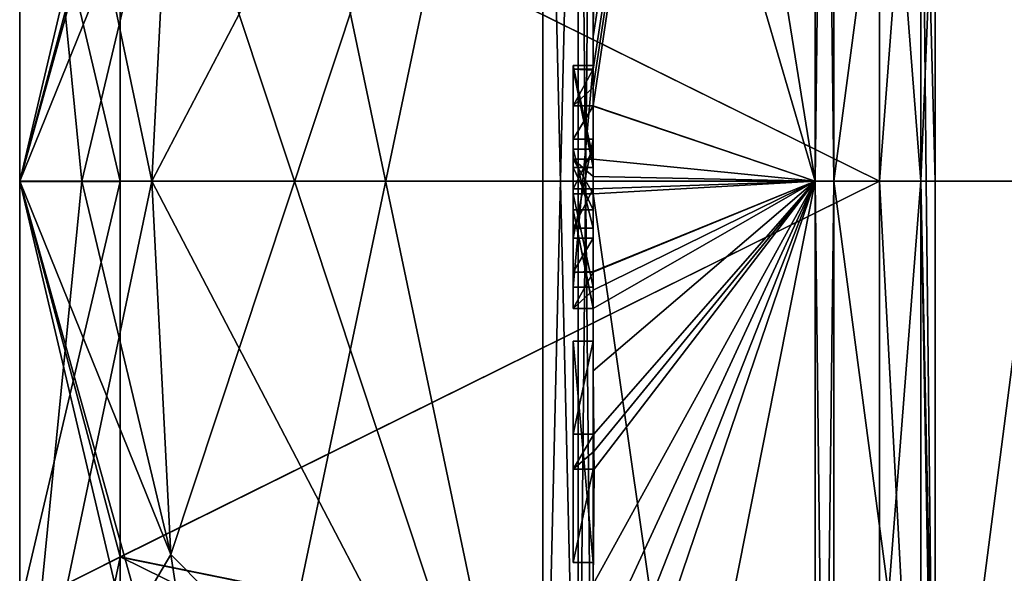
# Model space of a CAD drawing. Extents: x -23 to 700, y -2000 to 0.
# Tile 10 of 196: x -10.1 to -0.31, y -1975.9 to -1970.39. Entities that reach past the tile are written whole.
import ezdxf

# ---------------------------------------------------------------- set-up
doc = ezdxf.new("R2010")
doc.units = 0
doc.header["$LTSCALE"] = 65.149826
for name, color, linetype in [('1633', 7, 'CONTINUOUS'), ('1634', 7, 'CONTINUOUS'), ('1637', 7, 'CONTINUOUS'), ('1640', 7, 'CONTINUOUS'), ('1645', 7, 'CONTINUOUS'), ('1646', 7, 'CONTINUOUS'), ('1647', 7, 'CONTINUOUS'), ('1648', 7, 'CONTINUOUS'), ('1649', 7, 'CONTINUOUS'), ('1650', 7, 'CONTINUOUS'), ('1653', 7, 'CONTINUOUS'), ('1654', 7, 'CONTINUOUS'), ('1655', 7, 'CONTINUOUS'), ('1656', 7, 'CONTINUOUS'), ('1657', 7, 'CONTINUOUS'), ('1658', 7, 'CONTINUOUS'), ('1659', 7, 'CONTINUOUS'), ('1660', 7, 'CONTINUOUS'), ('1691', 7, 'CONTINUOUS'), ('1693', 7, 'CONTINUOUS'), ('1694', 7, 'CONTINUOUS'), ('1695', 7, 'CONTINUOUS'), ('1696', 7, 'CONTINUOUS'), ('1701', 7, 'CONTINUOUS'), ('1702', 7, 'CONTINUOUS'), ('1703', 7, 'CONTINUOUS'), ('1704', 7, 'CONTINUOUS'), ('1705', 7, 'CONTINUOUS'), ('1706', 7, 'CONTINUOUS'), ('1707', 7, 'CONTINUOUS'), ('1708', 7, 'CONTINUOUS'), ('1709', 7, 'CONTINUOUS'), ('1718', 7, 'CONTINUOUS'), ('1721', 7, 'CONTINUOUS'), ('1724', 7, 'CONTINUOUS'), ('1725', 7, 'CONTINUOUS'), ('1744', 7, 'CONTINUOUS'), ('1745', 7, 'CONTINUOUS'), ('1746', 7, 'CONTINUOUS'), ('1747', 7, 'CONTINUOUS'), ('1748', 7, 'CONTINUOUS'), ('1749', 7, 'CONTINUOUS'), ('1750', 7, 'CONTINUOUS'), ('1751', 7, 'CONTINUOUS'), ('1752', 7, 'CONTINUOUS'), ('1753', 7, 'CONTINUOUS'), ('1754', 7, 'CONTINUOUS'), ('1755', 7, 'CONTINUOUS'), ('1756', 7, 'CONTINUOUS'), ('1757', 7, 'CONTINUOUS'), ('1758', 7, 'CONTINUOUS'), ('1822', 7, 'CONTINUOUS')]:
    doc.layers.add(name, color=color, linetype=linetype)

msp = doc.modelspace()

# ---------------------------------------------------------------- linework, layer by layer
at = {"layer": '1633', "linetype": 'CONTINUOUS'}
for points in [[(-10.1, -1967.7629, 40.3107), (-10.1, -1971.9993, 41.4499), (-10.1, -1961.1745, 39.2494), (-10.1, -1967.7629, 40.3107)], [(-10.1, -1961.1745, 39.2494), (-10.1, -1971.9993, 41.4499), (-10.1, -1978.2494, 43.8255), (-10.1, -1961.1745, 39.2494)], [(-10.1, -1965.7506, 43.8255), (-10.1, -1961.1745, 39.2494), (-10.1, -1978.2494, 43.8255), (-10.1, -1965.7506, 43.8255)], [(-10.1, -1972.0007, 24.5501), (-10.1, -1967.764, 25.6886), (-10.1, -1965.7506, 22.1745), (-10.1, -1972.0007, 24.5501)], [(-10.1, -1972.0007, 24.5501), (-10.1, -1965.7506, 22.1745), (-10.1, -1982.8255, 26.7506), (-10.1, -1972.0007, 24.5501)], [(-10.1, -1965.7506, 22.1745), (-10.1, -1972, 20.5), (-10.1, -1978.2494, 22.1745), (-10.1, -1965.7506, 22.1745)], [(-10.1, -1982.8255, 26.7506), (-10.1, -1965.7506, 22.1745), (-10.1, -1978.2494, 22.1745), (-10.1, -1982.8255, 26.7506)], [(-10.1, -1972, 45.5), (-10.1, -1965.7506, 43.8255), (-10.1, -1978.2494, 43.8255), (-10.1, -1972, 45.5)], [(-10.1, -1971.9993, 41.4499), (-10.1, -1976.236, 40.3114), (-10.1, -1978.2494, 43.8255), (-10.1, -1971.9993, 41.4499)], [(-10.1, -1976.2371, 25.6893), (-10.1, -1972.0007, 24.5501), (-10.1, -1982.8255, 26.7506), (-10.1, -1976.2371, 25.6893)]]:
    msp.add_3dface(points, dxfattribs=at)
at = {"layer": '1634', "linetype": 'CONTINUOUS'}
for points in [[(-8.0232, -1964.5597, 17.05), (-4.9, -1979.4403, 17.05), (-8.5978, -1968.2917, 17.05), (-8.0232, -1964.5597, 17.05)], [(-4.9, -1964.5597, 17.05), (-4.9, -1979.4403, 17.05), (-8.0232, -1964.5597, 17.05), (-4.9, -1964.5597, 17.05)], [(-8.5978, -1968.2917, 17.05), (-4.9, -1979.4403, 17.05), (-8.7857, -1972, 17.05), (-8.5978, -1968.2917, 17.05)], [(-8.7857, -1972, 17.05), (-4.9, -1979.4403, 17.05), (-8.5976, -1975.7097, 17.05), (-8.7857, -1972, 17.05)], [(-8.5976, -1975.7097, 17.05), (-4.9, -1979.4403, 17.05), (-8.0232, -1979.4403, 17.05), (-8.5976, -1975.7097, 17.05)]]:
    msp.add_3dface(points, dxfattribs=at)
at = {"layer": '1637', "linetype": 'CONTINUOUS'}
for points in [[(-8.5978, -1975.7083, 48.95), (-4.9, -1964.5597, 48.95), (-8.7857, -1972, 48.95), (-8.5978, -1975.7083, 48.95)], [(-8.7857, -1972, 48.95), (-4.9, -1964.5597, 48.95), (-8.5976, -1968.2903, 48.95), (-8.7857, -1972, 48.95)], [(-8.0232, -1979.4403, 48.95), (-4.9, -1964.5597, 48.95), (-8.5978, -1975.7083, 48.95), (-8.0232, -1979.4403, 48.95)], [(-4.9, -1979.4403, 48.95), (-4.9, -1964.5597, 48.95), (-8.0232, -1979.4403, 48.95), (-4.9, -1979.4403, 48.95)]]:
    msp.add_3dface(points, dxfattribs=at)
at = {"layer": '1640', "linetype": 'CONTINUOUS'}
for points in [[(-4.4, -1979.5503, 49.45), (-4.4, -1965.7364, 49.5), (-4.4, -1964.4497, 49.45), (-4.4, -1979.5503, 49.45)], [(-4.4, -1970.85, 16.5), (-4.4, -1973.0506, 16.5), (-4.4, -1964.4497, 16.55), (-4.4, -1970.85, 16.5)], [(-4.4, -1964.4497, 16.55), (-4.4, -1973.0506, 16.5), (-4.4, -1979.5503, 16.55), (-4.4, -1964.4497, 16.55)], [(-4.4, -1970.85, 16.2172), (-4.4, -1970.85, 16.5), (-4.4, -1964.4497, 16.55), (-4.4, -1970.85, 16.2172)], [(-4.4, -1964.4802, 15.0083), (-4.4, -1970.85, 16.2172), (-4.4, -1964.4497, 16.55), (-4.4, -1964.4802, 15.0083)], [(-4.4, -1971.7791, 13.5006), (-4.4, -1970.85, 16.2172), (-4.4, -1964.4802, 15.0083), (-4.4, -1971.7791, 13.5006)], [(-4.4, -1966.1297, 49.5), (-4.4, -1965.7364, 49.5), (-4.4, -1979.5503, 49.45), (-4.4, -1966.1297, 49.5)], [(-4.4, -1967.5648, 49.5), (-4.4, -1966.1297, 49.5), (-4.4, -1979.5503, 49.45), (-4.4, -1967.5648, 49.5)], [(-4.4, -1967.9582, 49.5), (-4.4, -1967.5648, 49.5), (-4.4, -1979.5503, 49.45), (-4.4, -1967.9582, 49.5)], [(-4.4, -1969.8781, 49.5), (-4.4, -1967.9582, 49.5), (-4.4, -1979.5503, 49.45), (-4.4, -1969.8781, 49.5)], [(-4.4, -1970.2268, 49.5), (-4.4, -1969.8781, 49.5), (-4.4, -1979.5503, 49.45), (-4.4, -1970.2268, 49.5)], [(-4.4, -1970.2268, 52.4192), (-4.4, -1970.2268, 49.5), (-4.4, -1971.8639, 49.5), (-4.4, -1970.2268, 52.4192)], [(-4.4, -1971.8639, 49.5), (-4.4, -1970.2268, 49.5), (-4.4, -1979.5503, 49.45), (-4.4, -1971.8639, 49.5)], [(-4.4, -1970.5602, 52.4468), (-4.4, -1970.2268, 52.4192), (-4.4, -1971.8639, 49.5), (-4.4, -1970.5602, 52.4468)], [(-4.4, -1970.894, 52.4686), (-4.4, -1970.5602, 52.4468), (-4.4, -1971.8639, 49.5), (-4.4, -1970.894, 52.4686)], [(-4.4, -1971.7791, 16.2172), (-4.4, -1970.85, 16.2172), (-4.4, -1971.7791, 13.5006), (-4.4, -1971.7791, 16.2172)], [(-4.4, -1971.254, 52.4857), (-4.4, -1971.5811, 51.4497), (-4.4, -1972.0747, 52.4999), (-4.4, -1971.254, 52.4857)], [(-4.4, -1971.5811, 51.4497), (-4.4, -1972.5656, 51.4497), (-4.4, -1972.0747, 52.4999), (-4.4, -1971.5811, 51.4497)], [(-4.4, -1972.4656, 51.1456), (-4.4, -1971.6811, 51.1456), (-4.4, -1972.0744, 49.904), (-4.4, -1972.4656, 51.1456)], [(-4.4, -1972.2828, 49.5), (-4.4, -1971.8639, 49.5), (-4.4, -1979.5503, 49.45), (-4.4, -1972.2828, 49.5)], [(-4.4, -1972.5656, 51.4497), (-4.4, -1972.8949, 52.4795), (-4.4, -1972.0747, 52.4999), (-4.4, -1972.5656, 51.4497)], [(-4.4, -1972.1257, 13.5002), (-4.4, -1979.6608, 15.0679), (-4.4, -1972.1257, 16.2172), (-4.4, -1972.1257, 13.5002)], [(-4.4, -1972.1257, 16.2172), (-4.4, -1979.6608, 15.0679), (-4.4, -1973.0506, 16.2172), (-4.4, -1972.1257, 16.2172)], [(-4.4, -1973.2498, 52.4599), (-4.4, -1972.2828, 49.5), (-4.4, -1973.5882, 49.5), (-4.4, -1973.2498, 52.4599)], [(-4.4, -1973.5882, 49.5), (-4.4, -1972.2828, 49.5), (-4.4, -1979.5503, 49.45), (-4.4, -1973.5882, 49.5)], [(-4.4, -1973.0506, 16.2172), (-4.4, -1979.6608, 15.0679), (-4.4, -1973.0506, 16.5), (-4.4, -1973.0506, 16.2172)], [(-4.4, -1973.0506, 16.5), (-4.4, -1979.6608, 15.0679), (-4.4, -1979.5503, 16.55), (-4.4, -1973.0506, 16.5)], [(-4.4, -1973.8827, 52.4089), (-4.4, -1973.2498, 52.4599), (-4.4, -1973.5882, 49.7828), (-4.4, -1973.8827, 52.4089)], [(-4.4, -1973.5882, 49.7828), (-4.4, -1973.2498, 52.4599), (-4.4, -1973.5882, 49.5), (-4.4, -1973.5882, 49.7828)], [(-4.4, -1974.5131, 49.7828), (-4.4, -1973.8827, 52.4089), (-4.4, -1973.5882, 49.7828), (-4.4, -1974.5131, 49.7828)], [(-4.4, -1975.7888, 49.5), (-4.4, -1973.5882, 49.5), (-4.4, -1979.5503, 49.45), (-4.4, -1975.7888, 49.5)], [(-4.4, -1974.5131, 52.3374), (-4.4, -1973.8827, 52.4089), (-4.4, -1974.5131, 49.7828), (-4.4, -1974.5131, 52.3374)], [(-4.4, -1974.8597, 49.7828), (-4.4, -1975.7888, 49.7828), (-4.4, -1974.8597, 52.2892), (-4.4, -1974.8597, 49.7828)], [(-4.4, -1974.8597, 52.2892), (-4.4, -1975.7888, 49.7828), (-4.4, -1976.0042, 52.0844), (-4.4, -1974.8597, 52.2892)], [(-4.4, -1975.7888, 49.7828), (-4.4, -1975.7888, 49.5), (-4.4, -1976.6371, 49.5), (-4.4, -1975.7888, 49.7828)], [(-4.4, -1976.6371, 49.5), (-4.4, -1975.7888, 49.5), (-4.4, -1979.5503, 49.45), (-4.4, -1976.6371, 49.5)], [(-4.4, -1976.0042, 52.0844), (-4.4, -1975.7888, 49.7828), (-4.4, -1976.6371, 49.5), (-4.4, -1976.0042, 52.0844)]]:
    msp.add_3dface(points, dxfattribs=at)
at = {"layer": '1645', "linetype": 'CONTINUOUS'}
for points in [[(-2.1949, -1972, 11.0175), (-4.4, -1958.2777, 19.1454), (-2.1949, -1956.456, 17.456), (-2.1949, -1972, 11.0175)], [(-4.4, -1964.4802, 15.0083), (-4.4, -1958.2777, 19.1454), (-2.1949, -1972, 11.0175), (-4.4, -1964.4802, 15.0083)], [(-4.4, -1971.7791, 13.5006), (-4.4, -1964.4802, 15.0083), (-2.1949, -1972, 11.0175), (-4.4, -1971.7791, 13.5006)], [(-4.4, -1971.9524, 13.5), (-4.4, -1971.7791, 13.5006), (-2.1949, -1972, 11.0175), (-4.4, -1971.9524, 13.5)], [(-4.4, -1972.1257, 13.5002), (-4.4, -1971.9524, 13.5), (-2.1949, -1972, 11.0175), (-4.4, -1972.1257, 13.5002)], [(-2.1949, -1987.544, 17.456), (-4.4, -1972.1257, 13.5002), (-2.1949, -1972, 11.0175), (-2.1949, -1987.544, 17.456)], [(-4.4, -1979.6608, 15.0679), (-4.4, -1972.1257, 13.5002), (-2.1949, -1987.544, 17.456), (-4.4, -1979.6608, 15.0679)]]:
    msp.add_3dface(points, dxfattribs=at)
at = {"layer": '1646', "linetype": 'CONTINUOUS'}
for points in [[(-2.1949, -1956.456, 48.544), (-4.4, -1970.5602, 52.4468), (-4.3998, -1970.8838, 52.5), (-2.1949, -1956.456, 48.544)], [(-4.4, -1970.5602, 52.4468), (-2.1949, -1956.456, 48.544), (-4.3987, -1970.2268, 52.5), (-4.4, -1970.5602, 52.4468)], [(-2.1949, -1972, 54.9825), (-2.1949, -1956.456, 48.544), (-4.4, -1971.2495, 52.5), (-2.1949, -1972, 54.9825)], [(-4.4, -1971.2495, 52.5), (-2.1949, -1956.456, 48.544), (-4.3999, -1971.0666, 52.5), (-4.4, -1971.2495, 52.5)], [(-4.3999, -1971.0666, 52.5), (-2.1949, -1956.456, 48.544), (-4.3998, -1970.8838, 52.5), (-4.3999, -1971.0666, 52.5)], [(-4.4, -1970.2268, 52.4192), (-4.4, -1970.5602, 52.4468), (-4.3997, -1970.2268, 52.4596), (-4.4, -1970.2268, 52.4192)], [(-4.3997, -1970.2268, 52.4596), (-4.4, -1970.5602, 52.4468), (-4.3987, -1970.2268, 52.5), (-4.3997, -1970.2268, 52.4596)], [(-4.4, -1970.5602, 52.4468), (-4.4, -1970.894, 52.4686), (-4.3999, -1970.8889, 52.4843), (-4.4, -1970.5602, 52.4468)], [(-4.3998, -1970.8838, 52.5), (-4.4, -1970.5602, 52.4468), (-4.3999, -1970.8889, 52.4843), (-4.3998, -1970.8838, 52.5)], [(-4.4, -1971.254, 52.4857), (-2.1949, -1972, 54.9825), (-4.4, -1971.2495, 52.5), (-4.4, -1971.254, 52.4857)], [(-4.4, -1971.254, 52.4857), (-4.4, -1972.0747, 52.4999), (-2.1949, -1972, 54.9825), (-4.4, -1971.254, 52.4857)], [(-4.4, -1972.0747, 52.4999), (-4.4, -1972.8949, 52.4795), (-2.1949, -1972, 54.9825), (-4.4, -1972.0747, 52.4999)], [(-2.1949, -1972, 54.9825), (-4.4, -1972.8949, 52.4795), (-4.4, -1972.8982, 52.4897), (-2.1949, -1972, 54.9825)], [(-2.1949, -1972, 54.9825), (-4.4, -1973.8827, 52.4089), (-4.3948, -1974.5131, 52.5), (-2.1949, -1972, 54.9825)], [(-4.4, -1973.8827, 52.4089), (-2.1949, -1972, 54.9825), (-4.3997, -1973.2629, 52.5), (-4.4, -1973.8827, 52.4089)], [(-2.1949, -1972, 54.9825), (-4.4, -1976.0042, 52.0844), (-4.3401, -1976.6371, 52.5), (-2.1949, -1972, 54.9825)], [(-4.4, -1976.0042, 52.0844), (-2.1949, -1972, 54.9825), (-4.3913, -1974.8597, 52.5), (-4.4, -1976.0042, 52.0844)], [(-2.1949, -1972, 54.9825), (-4.4, -1983.1573, 48.9926), (-2.1949, -1987.544, 48.544), (-2.1949, -1972, 54.9825)], [(-4.4, -1983.1573, 48.9926), (-2.1949, -1972, 54.9825), (-4.2315, -1978, 52.5), (-4.4, -1983.1573, 48.9926)], [(-4.3999, -1972.9015, 52.5), (-2.1949, -1972, 54.9825), (-4.4, -1972.8982, 52.4897), (-4.3999, -1972.9015, 52.5)], [(-4.3998, -1973.0822, 52.5), (-2.1949, -1972, 54.9825), (-4.3999, -1972.9015, 52.5), (-4.3998, -1973.0822, 52.5)], [(-4.3997, -1973.2629, 52.5), (-2.1949, -1972, 54.9825), (-4.3998, -1973.0822, 52.5), (-4.3997, -1973.2629, 52.5)], [(-4.3932, -1974.6867, 52.5), (-2.1949, -1972, 54.9825), (-4.3948, -1974.5131, 52.5), (-4.3932, -1974.6867, 52.5)], [(-4.3913, -1974.8597, 52.5), (-2.1949, -1972, 54.9825), (-4.3932, -1974.6867, 52.5), (-4.3913, -1974.8597, 52.5)], [(-4.2952, -1977.3336, 52.5), (-2.1949, -1972, 54.9825), (-4.3401, -1976.6371, 52.5), (-4.2952, -1977.3336, 52.5)], [(-4.2315, -1978, 52.5), (-2.1949, -1972, 54.9825), (-4.2952, -1977.3336, 52.5), (-4.2315, -1978, 52.5)], [(-4.4, -1973.2498, 52.4599), (-4.4, -1973.8827, 52.4089), (-4.3999, -1973.2564, 52.48), (-4.4, -1973.2498, 52.4599)], [(-4.3999, -1973.2564, 52.48), (-4.4, -1973.8827, 52.4089), (-4.3997, -1973.2629, 52.5), (-4.3999, -1973.2564, 52.48)], [(-4.4, -1973.8827, 52.4089), (-4.4, -1974.5131, 52.3374), (-4.3987, -1974.5131, 52.4187), (-4.4, -1973.8827, 52.4089)], [(-4.3948, -1974.5131, 52.5), (-4.4, -1973.8827, 52.4089), (-4.3987, -1974.5131, 52.4187), (-4.3948, -1974.5131, 52.5)], [(-4.4, -1974.8597, 52.2892), (-4.4, -1976.0042, 52.0844), (-4.3913, -1974.8597, 52.5), (-4.4, -1974.8597, 52.2892)], [(-4.3978, -1974.8597, 52.3947), (-4.4, -1974.8597, 52.2892), (-4.3913, -1974.8597, 52.5), (-4.3978, -1974.8597, 52.3947)]]:
    msp.add_3dface(points, dxfattribs=at)
at = {"layer": '1647', "linetype": 'CONTINUOUS'}
for points in [[(-2.0094, -1972, 54.9698), (0, -1956.8374, 48.1637), (-2.0094, -1956.465, 48.535), (-2.0094, -1972, 54.9698)], [(0, -1972, 54.4438), (0, -1956.8374, 48.1637), (-2.0094, -1972, 54.9698), (0, -1972, 54.4438)], [(0, -1987.1626, 48.1637), (0, -1972, 54.4438), (-2.0094, -1987.535, 48.535), (0, -1987.1626, 48.1637)], [(-2.0094, -1987.535, 48.535), (0, -1972, 54.4438), (-2.0094, -1972, 54.9698), (-2.0094, -1987.535, 48.535)]]:
    msp.add_3dface(points, dxfattribs=at)
at = {"layer": '1648', "linetype": 'CONTINUOUS'}
for points in [[(0, -1956.8374, 17.8363), (0, -1972, 11.5562), (-2.0094, -1956.465, 17.465), (0, -1956.8374, 17.8363)], [(-2.0094, -1956.465, 17.465), (0, -1972, 11.5562), (-2.0094, -1972, 11.0302), (-2.0094, -1956.465, 17.465)], [(0, -1972, 11.5562), (0, -1987.1626, 17.8363), (-2.0094, -1972, 11.0302), (0, -1972, 11.5562)], [(-2.0094, -1972, 11.0302), (0, -1987.1626, 17.8363), (-2.0094, -1987.535, 17.465), (-2.0094, -1972, 11.0302)]]:
    msp.add_3dface(points, dxfattribs=at)
at = {"layer": '1649', "linetype": 'CONTINUOUS'}
for points in [[(-1.5562, -1966.7321, 27.7321), (-1.5562, -1972, 25.55), (-1.1443, -1966.5977, 23.6429), (-1.5562, -1966.7321, 27.7321)], [(-1.5562, -1972, 25.55), (-1.1443, -1972, 22.1953), (-1.1443, -1966.5977, 23.6429), (-1.5562, -1972, 25.55)], [(-1.1443, -1972, 43.8047), (-1.5562, -1966.7321, 38.2679), (-1.1443, -1966.5977, 42.3571), (-1.1443, -1972, 43.8047)], [(-1.5562, -1972, 40.45), (-1.5562, -1966.7321, 38.2679), (-1.1443, -1972, 43.8047), (-1.5562, -1972, 40.45)]]:
    msp.add_3dface(points, dxfattribs=at)
at = {"layer": '1650', "linetype": 'CONTINUOUS'}
for points in [[(-1.5562, -1972, 25.55), (-1.5562, -1977.2679, 27.7321), (-1.1443, -1972, 22.1953), (-1.5562, -1972, 25.55)], [(-1.1443, -1972, 22.1953), (-1.5562, -1977.2679, 27.7321), (-1.1443, -1979.64, 25.3599), (-1.1443, -1972, 22.1953)], [(-1.5562, -1977.2679, 38.2679), (-1.5562, -1972, 40.45), (-1.1443, -1979.64, 40.6401), (-1.5562, -1977.2679, 38.2679)], [(-1.5562, -1972, 40.45), (-1.1443, -1972, 43.8047), (-1.1443, -1979.64, 40.6401), (-1.5562, -1972, 40.45)]]:
    msp.add_3dface(points, dxfattribs=at)
at = {"layer": '1653', "linetype": 'CONTINUOUS'}
for points in [[(-2.1949, -1972, 11.0175), (-2.1949, -1956.456, 17.456), (-2.0094, -1972, 11.0302), (-2.1949, -1972, 11.0175)], [(-2.1949, -1956.456, 17.456), (-2.0094, -1956.465, 17.465), (-2.0094, -1972, 11.0302), (-2.1949, -1956.456, 17.456)], [(-2.1949, -1987.544, 17.456), (-2.1949, -1972, 11.0175), (-2.0094, -1987.535, 17.465), (-2.1949, -1987.544, 17.456)], [(-2.1949, -1972, 11.0175), (-2.0094, -1972, 11.0302), (-2.0094, -1987.535, 17.465), (-2.1949, -1972, 11.0175)]]:
    msp.add_3dface(points, dxfattribs=at)
at = {"layer": '1654', "linetype": 'CONTINUOUS'}
for points in [[(-2.1949, -1956.456, 48.544), (-2.1949, -1972, 54.9825), (-2.0094, -1956.465, 48.535), (-2.1949, -1956.456, 48.544)], [(-2.1949, -1972, 54.9825), (-2.0094, -1972, 54.9698), (-2.0094, -1956.465, 48.535), (-2.1949, -1972, 54.9825)], [(-2.1949, -1972, 54.9825), (-2.1949, -1987.544, 48.544), (-2.0094, -1972, 54.9698), (-2.1949, -1972, 54.9825)], [(-2.1949, -1987.544, 48.544), (-2.0094, -1987.535, 48.535), (-2.0094, -1972, 54.9698), (-2.1949, -1987.544, 48.544)]]:
    msp.add_3dface(points, dxfattribs=at)
at = {"layer": '1655', "linetype": 'CONTINUOUS'}
for points in [[(-10.1, -1978.2494, 22.1745), (-10.1, -1972, 20.5), (-8.0232, -1980.8, 17.758), (-10.1, -1978.2494, 22.1745)], [(-10.1, -1972, 20.5), (-8.5976, -1975.7097, 17.05), (-8.0232, -1979.4403, 17.05), (-10.1, -1972, 20.5)], [(-8.5976, -1975.7097, 17.05), (-10.1, -1972, 20.5), (-9.4827, -1972, 18.7598), (-8.5976, -1975.7097, 17.05)], [(-10.1, -1972, 20.5), (-8.0232, -1979.4403, 17.05), (-8.0232, -1980.8, 17.758), (-10.1, -1972, 20.5)], [(-10.1, -1972, 45.5), (-10.1, -1978.2494, 43.8255), (-9.4827, -1972, 47.2402), (-10.1, -1972, 45.5)], [(-10.1, -1978.2494, 43.8255), (-8.5978, -1975.7083, 48.95), (-8.7857, -1972, 48.95), (-10.1, -1978.2494, 43.8255)], [(-10.1, -1978.2494, 43.8255), (-8.7857, -1972, 48.95), (-9.4827, -1972, 47.2402), (-10.1, -1978.2494, 43.8255)], [(-8.7857, -1972, 17.05), (-8.5976, -1975.7097, 17.05), (-9.4827, -1972, 18.7598), (-8.7857, -1972, 17.05)], [(-10.1, -1978.2494, 43.8255), (-8.0232, -1979.4403, 48.95), (-8.5978, -1975.7083, 48.95), (-10.1, -1978.2494, 43.8255)]]:
    msp.add_3dface(points, dxfattribs=at)
at = {"layer": '1656', "linetype": 'CONTINUOUS'}
for points in [[(-10.1, -1965.7506, 43.8255), (-10.1, -1972, 45.5), (-8.0232, -1963.2, 48.242), (-10.1, -1965.7506, 43.8255)], [(-10.1, -1972, 45.5), (-8.0232, -1964.5597, 48.95), (-8.0232, -1963.2, 48.242), (-10.1, -1972, 45.5)], [(-10.1, -1972, 45.5), (-8.5976, -1968.2903, 48.95), (-8.0232, -1964.5597, 48.95), (-10.1, -1972, 45.5)], [(-10.1, -1972, 20.5), (-10.1, -1965.7506, 22.1745), (-9.4827, -1972, 18.7598), (-10.1, -1972, 20.5)], [(-10.1, -1965.7506, 22.1745), (-8.5978, -1968.2917, 17.05), (-8.7857, -1972, 17.05), (-10.1, -1965.7506, 22.1745)], [(-10.1, -1965.7506, 22.1745), (-8.7857, -1972, 17.05), (-9.4827, -1972, 18.7598), (-10.1, -1965.7506, 22.1745)], [(-8.5976, -1968.2903, 48.95), (-10.1, -1972, 45.5), (-9.4827, -1972, 47.2402), (-8.5976, -1968.2903, 48.95)], [(-8.7857, -1972, 48.95), (-8.5976, -1968.2903, 48.95), (-9.4827, -1972, 47.2402), (-8.7857, -1972, 48.95)]]:
    msp.add_3dface(points, dxfattribs=at)
at = {"layer": '1657', "linetype": 'CONTINUOUS'}
for points in [[(-9.1, -1968.2663, 26.5532), (-1.5562, -1972, 25.55), (-1.5562, -1966.7321, 27.7321), (-9.1, -1968.2663, 26.5532)], [(-9.1, -1972.0008, 25.55), (-1.5562, -1972, 25.55), (-9.1, -1968.2663, 26.5532), (-9.1, -1972.0008, 25.55)], [(-1.5562, -1977.2679, 27.7321), (-1.5562, -1972, 25.55), (-9.1, -1975.7352, 26.554), (-1.5562, -1977.2679, 27.7321)], [(-9.1, -1975.7352, 26.554), (-1.5562, -1972, 25.55), (-9.1, -1972.0008, 25.55), (-9.1, -1975.7352, 26.554)], [(-9.1, -1979.45, 33), (-1.5562, -1977.2679, 27.7321), (-9.1, -1975.7352, 26.554), (-9.1, -1979.45, 33)]]:
    msp.add_3dface(points, dxfattribs=at)
at = {"layer": '1658', "linetype": 'CONTINUOUS'}
for points in [[(-1.5562, -1972, 40.45), (-9.1, -1968.2648, 39.446), (-1.5562, -1966.7321, 38.2679), (-1.5562, -1972, 40.45)], [(-9.1, -1971.9992, 40.45), (-9.1, -1968.2648, 39.446), (-1.5562, -1972, 40.45), (-9.1, -1971.9992, 40.45)], [(-9.1, -1975.7337, 39.4468), (-9.1, -1971.9992, 40.45), (-1.5562, -1972, 40.45), (-9.1, -1975.7337, 39.4468)], [(-1.5562, -1977.2679, 38.2679), (-9.1, -1975.7337, 39.4468), (-1.5562, -1972, 40.45), (-1.5562, -1977.2679, 38.2679)], [(-1.5562, -1979.45, 33), (-9.1, -1979.45, 33), (-9.1, -1975.7337, 39.4468), (-1.5562, -1979.45, 33)], [(-1.5562, -1979.45, 33), (-9.1, -1975.7337, 39.4468), (-1.5562, -1977.2679, 38.2679), (-1.5562, -1979.45, 33)]]:
    msp.add_3dface(points, dxfattribs=at)
at = {"layer": '1659', "linetype": 'CONTINUOUS'}
for points in [[(-10.1, -1967.764, 25.6886), (-10.1, -1972.0007, 24.5501), (-9.1, -1968.2663, 26.5532), (-10.1, -1967.764, 25.6886)], [(-10.1, -1972.0007, 24.5501), (-9.1, -1972.0008, 25.55), (-9.1, -1968.2663, 26.5532), (-10.1, -1972.0007, 24.5501)], [(-10.1, -1972.0007, 24.5501), (-10.1, -1976.2371, 25.6893), (-9.1, -1972.0008, 25.55), (-10.1, -1972.0007, 24.5501)], [(-10.1, -1976.2371, 25.6893), (-9.1, -1975.7352, 26.554), (-9.1, -1972.0008, 25.55), (-10.1, -1976.2371, 25.6893)], [(-10.1, -1976.2371, 25.6893), (-10.1, -1980.45, 33), (-9.1, -1975.7352, 26.554), (-10.1, -1976.2371, 25.6893)], [(-10.1, -1980.45, 33), (-9.1, -1979.45, 33), (-9.1, -1975.7352, 26.554), (-10.1, -1980.45, 33)]]:
    msp.add_3dface(points, dxfattribs=at)
at = {"layer": '1660', "linetype": 'CONTINUOUS'}
for points in [[(-10.1, -1971.9993, 41.4499), (-10.1, -1967.7629, 40.3107), (-9.1, -1971.9992, 40.45), (-10.1, -1971.9993, 41.4499)], [(-10.1, -1967.7629, 40.3107), (-9.1, -1968.2648, 39.446), (-9.1, -1971.9992, 40.45), (-10.1, -1967.7629, 40.3107)], [(-10.1, -1971.9993, 41.4499), (-9.1, -1971.9992, 40.45), (-9.1, -1975.7337, 39.4468), (-10.1, -1971.9993, 41.4499)], [(-10.1, -1976.236, 40.3114), (-10.1, -1971.9993, 41.4499), (-9.1, -1975.7337, 39.4468), (-10.1, -1976.236, 40.3114)], [(-9.1, -1979.45, 33), (-10.1, -1976.236, 40.3114), (-9.1, -1975.7337, 39.4468), (-9.1, -1979.45, 33)]]:
    msp.add_3dface(points, dxfattribs=at)
at = {"layer": '1691', "linetype": 'CONTINUOUS'}
for points in [[(-4.6, -1970.8838, 52.5), (-4.6, -1971.8639, 49.5), (-4.6, -1971.2495, 52.5), (-4.6, -1970.8838, 52.5)], [(-4.6, -1971.2495, 52.5), (-4.6, -1971.8639, 49.5), (-4.6, -1971.5811, 51.4497), (-4.6, -1971.2495, 52.5)], [(-4.6, -1971.5811, 51.4497), (-4.6, -1971.8639, 49.5), (-4.6, -1971.6811, 51.1456), (-4.6, -1971.5811, 51.4497)], [(-4.6, -1972.5656, 51.4497), (-4.6, -1971.5811, 51.4497), (-4.6, -1972.4656, 51.1456), (-4.6, -1972.5656, 51.4497)], [(-4.6, -1972.4656, 51.1456), (-4.6, -1971.5811, 51.4497), (-4.6, -1971.6811, 51.1456), (-4.6, -1972.4656, 51.1456)], [(-4.6, -1971.6811, 51.1456), (-4.6, -1971.8639, 49.5), (-4.6, -1972.0744, 49.904), (-4.6, -1971.6811, 51.1456)], [(-4.6, -1971.8639, 49.5), (-4.6, -1972.2828, 49.5), (-4.6, -1972.0744, 49.904), (-4.6, -1971.8639, 49.5)], [(-4.6, -1972.2828, 49.5), (-4.6, -1972.4656, 51.1456), (-4.6, -1972.0744, 49.904), (-4.6, -1972.2828, 49.5)], [(-4.6, -1972.2828, 49.5), (-4.6, -1973.2629, 52.5), (-4.6, -1972.4656, 51.1456), (-4.6, -1972.2828, 49.5)], [(-4.6, -1973.2629, 52.5), (-4.6, -1972.5656, 51.4497), (-4.6, -1972.4656, 51.1456), (-4.6, -1973.2629, 52.5)], [(-4.6, -1972.9015, 52.5), (-4.6, -1972.5656, 51.4497), (-4.6, -1973.2629, 52.5), (-4.6, -1972.9015, 52.5)], [(-4.6, -1973.5882, 49.7828), (-4.6, -1973.5882, 49.5), (-4.6, -1975.7888, 49.5), (-4.6, -1973.5882, 49.7828)], [(-4.6, -1974.5131, 49.7828), (-4.6, -1973.5882, 49.7828), (-4.6, -1975.7888, 49.5), (-4.6, -1974.5131, 49.7828)], [(-4.6, -1974.5131, 52.5), (-4.6, -1974.5131, 49.7828), (-4.6, -1974.8597, 49.7828), (-4.6, -1974.5131, 52.5)], [(-4.6, -1974.8597, 49.7828), (-4.6, -1974.5131, 49.7828), (-4.6, -1975.7888, 49.5), (-4.6, -1974.8597, 49.7828)], [(-4.6, -1974.8597, 52.5), (-4.6, -1974.5131, 52.5), (-4.6, -1974.8597, 49.7828), (-4.6, -1974.8597, 52.5)], [(-4.6, -1975.7888, 49.7828), (-4.6, -1974.8597, 49.7828), (-4.6, -1975.7888, 49.5), (-4.6, -1975.7888, 49.7828)]]:
    msp.add_3dface(points, dxfattribs=at)
at = {"layer": '1693', "linetype": 'CONTINUOUS'}
for points in [[(-4.4, -1973.5882, 49.7828), (-4.4, -1973.5882, 49.5), (-4.6, -1973.5882, 49.7828), (-4.4, -1973.5882, 49.7828)], [(-4.4, -1973.5882, 49.5), (-4.6, -1973.5882, 49.5), (-4.6, -1973.5882, 49.7828), (-4.4, -1973.5882, 49.5)]]:
    msp.add_3dface(points, dxfattribs=at)
at = {"layer": '1694', "linetype": 'CONTINUOUS'}
for points in [[(-4.4, -1971.8639, 49.5), (-4.4, -1972.2828, 49.5), (-4.6, -1971.8639, 49.5), (-4.4, -1971.8639, 49.5)], [(-4.6, -1971.8639, 49.5), (-4.4, -1972.2828, 49.5), (-4.6, -1972.2828, 49.5), (-4.6, -1971.8639, 49.5)]]:
    msp.add_3dface(points, dxfattribs=at)
at = {"layer": '1695', "linetype": 'CONTINUOUS'}
for points in [[(-4.4, -1970.894, 52.4686), (-4.4, -1971.8639, 49.5), (-4.6, -1970.8838, 52.5), (-4.4, -1970.894, 52.4686)], [(-4.3999, -1970.8889, 52.4843), (-4.4, -1970.894, 52.4686), (-4.6, -1970.8838, 52.5), (-4.3999, -1970.8889, 52.4843)], [(-4.4, -1971.8639, 49.5), (-4.6, -1971.8639, 49.5), (-4.6, -1970.8838, 52.5), (-4.4, -1971.8639, 49.5)], [(-4.3998, -1970.8838, 52.5), (-4.3999, -1970.8889, 52.4843), (-4.6, -1970.8838, 52.5), (-4.3998, -1970.8838, 52.5)]]:
    msp.add_3dface(points, dxfattribs=at)
at = {"layer": '1696', "linetype": 'CONTINUOUS'}
for points in [[(-4.4, -1971.6811, 51.1456), (-4.4, -1972.4656, 51.1456), (-4.6, -1971.6811, 51.1456), (-4.4, -1971.6811, 51.1456)], [(-4.4, -1972.4656, 51.1456), (-4.6, -1972.4656, 51.1456), (-4.6, -1971.6811, 51.1456), (-4.4, -1972.4656, 51.1456)]]:
    msp.add_3dface(points, dxfattribs=at)
at = {"layer": '1701', "linetype": 'CONTINUOUS'}
for points in [[(-4.6, -1971.7791, 16.2172), (-4.6, -1973.0506, 16.5), (-4.6, -1970.85, 16.2172), (-4.6, -1971.7791, 16.2172)], [(-4.6, -1970.85, 16.2172), (-4.6, -1973.0506, 16.5), (-4.6, -1970.85, 16.5), (-4.6, -1970.85, 16.2172)], [(-4.6, -1972.1257, 16.2172), (-4.6, -1973.0506, 16.5), (-4.6, -1971.7791, 16.2172), (-4.6, -1972.1257, 16.2172)], [(-4.6, -1972.1257, 13.5), (-4.6, -1972.1257, 16.2172), (-4.6, -1971.7791, 13.5), (-4.6, -1972.1257, 13.5)], [(-4.6, -1971.7791, 13.5), (-4.6, -1972.1257, 16.2172), (-4.6, -1971.7791, 16.2172), (-4.6, -1971.7791, 13.5)], [(-4.6, -1973.0506, 16.2172), (-4.6, -1973.0506, 16.5), (-4.6, -1972.1257, 16.2172), (-4.6, -1973.0506, 16.2172)]]:
    msp.add_3dface(points, dxfattribs=at)
at = {"layer": '1702', "linetype": 'CONTINUOUS'}
for points in [[(-4.4, -1972.1257, 16.2172), (-4.4, -1973.0506, 16.2172), (-4.6, -1972.1257, 16.2172), (-4.4, -1972.1257, 16.2172)], [(-4.4, -1973.0506, 16.2172), (-4.6, -1973.0506, 16.2172), (-4.6, -1972.1257, 16.2172), (-4.4, -1973.0506, 16.2172)]]:
    msp.add_3dface(points, dxfattribs=at)
at = {"layer": '1703', "linetype": 'CONTINUOUS'}
for points in [[(-4.4, -1972.1257, 13.5002), (-4.4, -1972.1257, 16.2172), (-4.6, -1972.1257, 13.5), (-4.4, -1972.1257, 13.5002)], [(-4.4, -1972.1257, 16.2172), (-4.6, -1972.1257, 16.2172), (-4.6, -1972.1257, 13.5), (-4.4, -1972.1257, 16.2172)]]:
    msp.add_3dface(points, dxfattribs=at)
at = {"layer": '1704', "linetype": 'CONTINUOUS'}
for points in [[(-4.4, -1971.9524, 13.5), (-4.4, -1972.1257, 13.5002), (-4.6, -1971.7791, 13.5), (-4.4, -1971.9524, 13.5)], [(-4.4, -1972.1257, 13.5002), (-4.6, -1972.1257, 13.5), (-4.6, -1971.7791, 13.5), (-4.4, -1972.1257, 13.5002)], [(-4.4, -1971.7791, 13.5006), (-4.4, -1971.9524, 13.5), (-4.6, -1971.7791, 13.5), (-4.4, -1971.7791, 13.5006)]]:
    msp.add_3dface(points, dxfattribs=at)
at = {"layer": '1705', "linetype": 'CONTINUOUS'}
for points in [[(-4.4, -1971.7791, 16.2172), (-4.4, -1971.7791, 13.5006), (-4.6, -1971.7791, 16.2172), (-4.4, -1971.7791, 16.2172)], [(-4.4, -1971.7791, 13.5006), (-4.6, -1971.7791, 13.5), (-4.6, -1971.7791, 16.2172), (-4.4, -1971.7791, 13.5006)]]:
    msp.add_3dface(points, dxfattribs=at)
at = {"layer": '1706', "linetype": 'CONTINUOUS'}
for points in [[(-4.4, -1970.85, 16.2172), (-4.4, -1971.7791, 16.2172), (-4.6, -1970.85, 16.2172), (-4.4, -1970.85, 16.2172)], [(-4.4, -1971.7791, 16.2172), (-4.6, -1971.7791, 16.2172), (-4.6, -1970.85, 16.2172), (-4.4, -1971.7791, 16.2172)]]:
    msp.add_3dface(points, dxfattribs=at)
at = {"layer": '1707', "linetype": 'CONTINUOUS'}
for points in [[(-4.4, -1970.85, 16.5), (-4.4, -1970.85, 16.2172), (-4.6, -1970.85, 16.5), (-4.4, -1970.85, 16.5)], [(-4.4, -1970.85, 16.2172), (-4.6, -1970.85, 16.2172), (-4.6, -1970.85, 16.5), (-4.4, -1970.85, 16.2172)]]:
    msp.add_3dface(points, dxfattribs=at)
at = {"layer": '1708', "linetype": 'CONTINUOUS'}
for points in [[(-4.4, -1973.0506, 16.5), (-4.4, -1970.85, 16.5), (-4.6, -1973.0506, 16.5), (-4.4, -1973.0506, 16.5)], [(-4.6, -1973.0506, 16.5), (-4.4, -1970.85, 16.5), (-4.6, -1970.85, 16.5), (-4.6, -1973.0506, 16.5)]]:
    msp.add_3dface(points, dxfattribs=at)
at = {"layer": '1709', "linetype": 'CONTINUOUS'}
for points in [[(-4.4, -1973.0506, 16.2172), (-4.4, -1973.0506, 16.5), (-4.6, -1973.0506, 16.2172), (-4.4, -1973.0506, 16.2172)], [(-4.4, -1973.0506, 16.5), (-4.6, -1973.0506, 16.5), (-4.6, -1973.0506, 16.2172), (-4.4, -1973.0506, 16.5)]]:
    msp.add_3dface(points, dxfattribs=at)
at = {"layer": '1718', "linetype": 'CONTINUOUS'}
for points in [[(-4.4, -1979.5503, 49.45), (-4.4, -1964.4497, 49.45), (-4.549, -1964.5279, 49.094), (-4.4, -1979.5503, 49.45)], [(-4.549, -1964.5279, 49.094), (-4.9, -1964.5597, 48.95), (-4.549, -1979.4721, 49.094), (-4.549, -1964.5279, 49.094)], [(-4.9, -1964.5597, 48.95), (-4.9, -1979.4403, 48.95), (-4.549, -1979.4721, 49.094), (-4.9, -1964.5597, 48.95)], [(-4.4, -1979.5503, 49.45), (-4.549, -1964.5279, 49.094), (-4.549, -1979.4721, 49.094), (-4.4, -1979.5503, 49.45)]]:
    msp.add_3dface(points, dxfattribs=at)
at = {"layer": '1721', "linetype": 'CONTINUOUS'}
for points in [[(-4.4, -1964.4497, 16.55), (-4.4, -1979.5503, 16.55), (-4.549, -1979.4721, 16.906), (-4.4, -1964.4497, 16.55)], [(-4.4, -1964.4497, 16.55), (-4.549, -1979.4721, 16.906), (-4.549, -1964.5279, 16.906), (-4.4, -1964.4497, 16.55)], [(-4.9, -1979.4403, 17.05), (-4.9, -1964.5597, 17.05), (-4.549, -1964.5279, 16.906), (-4.9, -1979.4403, 17.05)], [(-4.549, -1979.4721, 16.906), (-4.9, -1979.4403, 17.05), (-4.549, -1964.5279, 16.906), (-4.549, -1979.4721, 16.906)]]:
    msp.add_3dface(points, dxfattribs=at)
at = {"layer": '1724', "linetype": 'CONTINUOUS'}
for points in [[(-1, -1972, 44.3877), (-1.1443, -1966.5977, 42.3571), (-1, -1962.7868, 39.6928), (-1, -1972, 44.3877)], [(-1.1443, -1966.5977, 23.6429), (-1.1443, -1972, 22.1953), (-1, -1968.4807, 22.1699), (-1.1443, -1966.5977, 23.6429)], [(-1.1443, -1972, 43.8047), (-1.1443, -1966.5977, 42.3571), (-1.0897, -1972, 44.1005), (-1.1443, -1972, 43.8047)], [(-1.1443, -1966.5977, 42.3571), (-1, -1972, 44.3877), (-1.0897, -1972, 44.1005), (-1.1443, -1966.5977, 42.3571)], [(-1, -1968.4807, 22.1699), (-1.1443, -1972, 22.1953), (-1, -1978.6928, 23.7868), (-1, -1968.4807, 22.1699)], [(-1.1443, -1972, 22.1953), (-1.1443, -1979.64, 25.3599), (-1, -1978.6928, 23.7868), (-1.1443, -1972, 22.1953)]]:
    msp.add_3dface(points, dxfattribs=at)
at = {"layer": '1725', "linetype": 'CONTINUOUS'}
for points in [[(-1.1443, -1979.64, 40.6401), (-1.1443, -1972, 43.8047), (-1, -1980.0523, 41.0523), (-1.1443, -1979.64, 40.6401)], [(-1, -1980.0523, 41.0523), (-1.1443, -1972, 43.8047), (-1.0897, -1972, 44.1005), (-1, -1980.0523, 41.0523)], [(-1, -1972, 44.3877), (-1, -1980.0523, 41.0523), (-1.0897, -1972, 44.1005), (-1, -1972, 44.3877)]]:
    msp.add_3dface(points, dxfattribs=at)
at = {"layer": '1744', "linetype": 'CONTINUOUS'}
for points in [[(-4.4, -1973.5882, 49.5), (-4.4, -1975.7888, 49.5), (-4.6, -1973.5882, 49.5), (-4.4, -1973.5882, 49.5)], [(-4.6, -1973.5882, 49.5), (-4.4, -1975.7888, 49.5), (-4.6, -1975.7888, 49.5), (-4.6, -1973.5882, 49.5)]]:
    msp.add_3dface(points, dxfattribs=at)
at = {"layer": '1745', "linetype": 'CONTINUOUS'}
for points in [[(-4.4, -1975.7888, 49.5), (-4.4, -1975.7888, 49.7828), (-4.6, -1975.7888, 49.5), (-4.4, -1975.7888, 49.5)], [(-4.4, -1975.7888, 49.7828), (-4.6, -1975.7888, 49.7828), (-4.6, -1975.7888, 49.5), (-4.4, -1975.7888, 49.7828)]]:
    msp.add_3dface(points, dxfattribs=at)
at = {"layer": '1746', "linetype": 'CONTINUOUS'}
for points in [[(-4.4, -1975.7888, 49.7828), (-4.4, -1974.8597, 49.7828), (-4.6, -1975.7888, 49.7828), (-4.4, -1975.7888, 49.7828)], [(-4.4, -1974.8597, 49.7828), (-4.6, -1974.8597, 49.7828), (-4.6, -1975.7888, 49.7828), (-4.4, -1974.8597, 49.7828)]]:
    msp.add_3dface(points, dxfattribs=at)
at = {"layer": '1747', "linetype": 'CONTINUOUS'}
for points in [[(-4.4, -1974.8597, 49.7828), (-4.4, -1974.8597, 52.2892), (-4.6, -1974.8597, 49.7828), (-4.4, -1974.8597, 49.7828)], [(-4.4, -1974.8597, 52.2892), (-4.3978, -1974.8597, 52.3947), (-4.6, -1974.8597, 49.7828), (-4.4, -1974.8597, 52.2892)], [(-4.3978, -1974.8597, 52.3947), (-4.3913, -1974.8597, 52.5), (-4.6, -1974.8597, 49.7828), (-4.3978, -1974.8597, 52.3947)], [(-4.3913, -1974.8597, 52.5), (-4.6, -1974.8597, 52.5), (-4.6, -1974.8597, 49.7828), (-4.3913, -1974.8597, 52.5)]]:
    msp.add_3dface(points, dxfattribs=at)
at = {"layer": '1748', "linetype": 'CONTINUOUS'}
for points in [[(-4.3932, -1974.6867, 52.5), (-4.3948, -1974.5131, 52.5), (-4.6, -1974.8597, 52.5), (-4.3932, -1974.6867, 52.5)], [(-4.3948, -1974.5131, 52.5), (-4.6, -1974.5131, 52.5), (-4.6, -1974.8597, 52.5), (-4.3948, -1974.5131, 52.5)], [(-4.3913, -1974.8597, 52.5), (-4.3932, -1974.6867, 52.5), (-4.6, -1974.8597, 52.5), (-4.3913, -1974.8597, 52.5)]]:
    msp.add_3dface(points, dxfattribs=at)
at = {"layer": '1749', "linetype": 'CONTINUOUS'}
for points in [[(-4.4, -1974.5131, 52.3374), (-4.4, -1974.5131, 49.7828), (-4.6, -1974.5131, 52.5), (-4.4, -1974.5131, 52.3374)], [(-4.3987, -1974.5131, 52.4187), (-4.4, -1974.5131, 52.3374), (-4.6, -1974.5131, 52.5), (-4.3987, -1974.5131, 52.4187)], [(-4.4, -1974.5131, 49.7828), (-4.6, -1974.5131, 49.7828), (-4.6, -1974.5131, 52.5), (-4.4, -1974.5131, 49.7828)], [(-4.3948, -1974.5131, 52.5), (-4.3987, -1974.5131, 52.4187), (-4.6, -1974.5131, 52.5), (-4.3948, -1974.5131, 52.5)]]:
    msp.add_3dface(points, dxfattribs=at)
at = {"layer": '1750', "linetype": 'CONTINUOUS'}
for points in [[(-4.4, -1974.5131, 49.7828), (-4.4, -1973.5882, 49.7828), (-4.6, -1974.5131, 49.7828), (-4.4, -1974.5131, 49.7828)], [(-4.4, -1973.5882, 49.7828), (-4.6, -1973.5882, 49.7828), (-4.6, -1974.5131, 49.7828), (-4.4, -1973.5882, 49.7828)]]:
    msp.add_3dface(points, dxfattribs=at)
at = {"layer": '1751', "linetype": 'CONTINUOUS'}
for points in [[(-4.4, -1972.2828, 49.5), (-4.4, -1973.2498, 52.4599), (-4.6, -1972.2828, 49.5), (-4.4, -1972.2828, 49.5)], [(-4.4, -1973.2498, 52.4599), (-4.3999, -1973.2564, 52.48), (-4.6, -1972.2828, 49.5), (-4.4, -1973.2498, 52.4599)], [(-4.3999, -1973.2564, 52.48), (-4.3997, -1973.2629, 52.5), (-4.6, -1972.2828, 49.5), (-4.3999, -1973.2564, 52.48)], [(-4.3997, -1973.2629, 52.5), (-4.6, -1973.2629, 52.5), (-4.6, -1972.2828, 49.5), (-4.3997, -1973.2629, 52.5)]]:
    msp.add_3dface(points, dxfattribs=at)
at = {"layer": '1752', "linetype": 'CONTINUOUS'}
for points in [[(-4.3998, -1973.0822, 52.5), (-4.3999, -1972.9015, 52.5), (-4.6, -1973.2629, 52.5), (-4.3998, -1973.0822, 52.5)], [(-4.3999, -1972.9015, 52.5), (-4.6, -1972.9015, 52.5), (-4.6, -1973.2629, 52.5), (-4.3999, -1972.9015, 52.5)], [(-4.3997, -1973.2629, 52.5), (-4.3998, -1973.0822, 52.5), (-4.6, -1973.2629, 52.5), (-4.3997, -1973.2629, 52.5)]]:
    msp.add_3dface(points, dxfattribs=at)
at = {"layer": '1753', "linetype": 'CONTINUOUS'}
for points in [[(-4.4, -1972.8949, 52.4795), (-4.4, -1972.5656, 51.4497), (-4.6, -1972.9015, 52.5), (-4.4, -1972.8949, 52.4795)], [(-4.4, -1972.5656, 51.4497), (-4.6, -1972.5656, 51.4497), (-4.6, -1972.9015, 52.5), (-4.4, -1972.5656, 51.4497)], [(-4.4, -1972.8982, 52.4897), (-4.4, -1972.8949, 52.4795), (-4.6, -1972.9015, 52.5), (-4.4, -1972.8982, 52.4897)], [(-4.3999, -1972.9015, 52.5), (-4.4, -1972.8982, 52.4897), (-4.6, -1972.9015, 52.5), (-4.3999, -1972.9015, 52.5)]]:
    msp.add_3dface(points, dxfattribs=at)
at = {"layer": '1754', "linetype": 'CONTINUOUS'}
for points in [[(-4.4, -1972.5656, 51.4497), (-4.4, -1971.5811, 51.4497), (-4.6, -1972.5656, 51.4497), (-4.4, -1972.5656, 51.4497)], [(-4.4, -1971.5811, 51.4497), (-4.6, -1971.5811, 51.4497), (-4.6, -1972.5656, 51.4497), (-4.4, -1971.5811, 51.4497)]]:
    msp.add_3dface(points, dxfattribs=at)
at = {"layer": '1755', "linetype": 'CONTINUOUS'}
for points in [[(-4.4, -1971.254, 52.4857), (-4.4, -1971.2495, 52.5), (-4.6, -1971.5811, 51.4497), (-4.4, -1971.254, 52.4857)], [(-4.4, -1971.2495, 52.5), (-4.6, -1971.2495, 52.5), (-4.6, -1971.5811, 51.4497), (-4.4, -1971.2495, 52.5)], [(-4.4, -1971.5811, 51.4497), (-4.4, -1971.254, 52.4857), (-4.6, -1971.5811, 51.4497), (-4.4, -1971.5811, 51.4497)]]:
    msp.add_3dface(points, dxfattribs=at)
at = {"layer": '1756', "linetype": 'CONTINUOUS'}
for points in [[(-4.3999, -1971.0666, 52.5), (-4.3998, -1970.8838, 52.5), (-4.6, -1971.2495, 52.5), (-4.3999, -1971.0666, 52.5)], [(-4.3998, -1970.8838, 52.5), (-4.6, -1970.8838, 52.5), (-4.6, -1971.2495, 52.5), (-4.3998, -1970.8838, 52.5)], [(-4.4, -1971.2495, 52.5), (-4.3999, -1971.0666, 52.5), (-4.6, -1971.2495, 52.5), (-4.4, -1971.2495, 52.5)]]:
    msp.add_3dface(points, dxfattribs=at)
at = {"layer": '1757', "linetype": 'CONTINUOUS'}
for points in [[(-4.4, -1972.4656, 51.1456), (-4.4, -1972.0744, 49.904), (-4.6, -1972.4656, 51.1456), (-4.4, -1972.4656, 51.1456)], [(-4.6, -1972.4656, 51.1456), (-4.4, -1972.0744, 49.904), (-4.6, -1972.0744, 49.904), (-4.6, -1972.4656, 51.1456)]]:
    msp.add_3dface(points, dxfattribs=at)
at = {"layer": '1758', "linetype": 'CONTINUOUS'}
for points in [[(-4.4, -1972.0744, 49.904), (-4.4, -1971.6811, 51.1456), (-4.6, -1972.0744, 49.904), (-4.4, -1972.0744, 49.904)], [(-4.4, -1971.6811, 51.1456), (-4.6, -1971.6811, 51.1456), (-4.6, -1972.0744, 49.904), (-4.4, -1971.6811, 51.1456)]]:
    msp.add_3dface(points, dxfattribs=at)
at = {"layer": '1822', "linetype": 'CONTINUOUS'}
for points in [[(-1, -1983.3877, 33), (-1, -1962.7868, 39.6928), (-1, -1961.1699, 29.4807), (-1, -1983.3877, 33)], [(-1, -1983.3877, 33), (-1, -1961.1699, 29.4807), (-1, -1978.6928, 23.7868), (-1, -1983.3877, 33)], [(-1, -1961.1699, 29.4807), (-1, -1968.4807, 22.1699), (-1, -1978.6928, 23.7868), (-1, -1961.1699, 29.4807)], [(-1, -1983.3877, 33), (-1, -1980.0523, 41.0523), (-1, -1962.7868, 39.6928), (-1, -1983.3877, 33)], [(-1, -1980.0523, 41.0523), (-1, -1972, 44.3877), (-1, -1962.7868, 39.6928), (-1, -1980.0523, 41.0523)]]:
    msp.add_3dface(points, dxfattribs=at)

doc.saveas('drawing.dxf')
